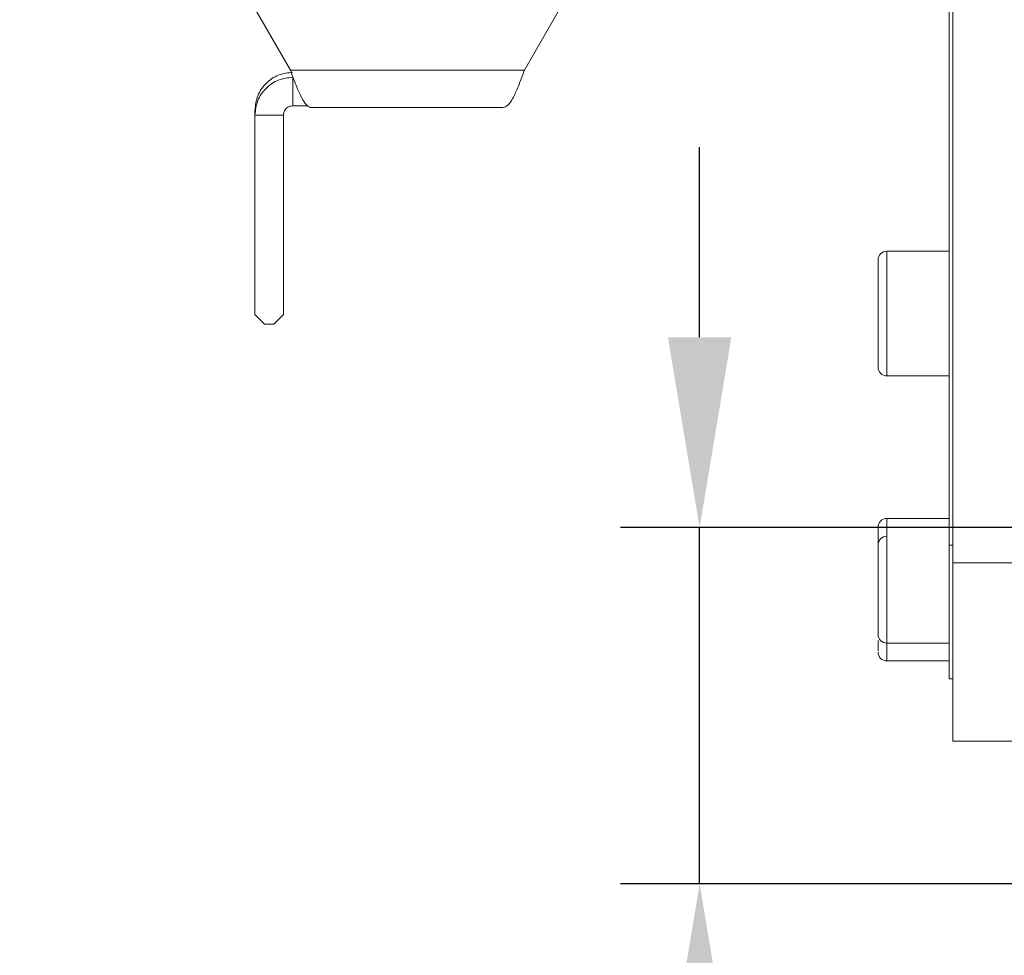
# Model space of a CAD drawing. Header units: millimetres. Extents: x 739 to 2359, y 424 to 1114.
# Tile 57 of 64: x 2205 to 2218, y 987 to 999. Entities that reach past the tile are written whole.
import ezdxf

# ---------------------------------------------------------------- set-up
doc = ezdxf.new("R2010")
doc.units = ezdxf.units.MM
doc.header["$PDSIZE"] = -1
doc.styles.get("Standard").update_dxf_attribs({"font": 'times.ttf'})
doc.dimstyles.new('ISO-25', dxfattribs={"dimtxt": 3.5, "dimasz": 2.5, "dimexe": 1.25, "dimexo": 0.625, "dimtad": 1, "dimdec": 0, "dimlfac": 8, "dimtxsty": 'Standard', "dimcen": 2.5, "dimadec": 0, "dimazin": 0, "dimtfac": 1, "dimtmove": 0, "dimatfit": 3, "dimfxl": 1, "dimarcsym": 0})

# ---------------------------------------------------------------- blocks, each defined once
blk = doc.blocks.new('*D143')
at = {"color": 0, "lineweight": -2}
for p, q in [((2213.82, 994.684), (2213.82, 997.084)), ((2232.647, 992.284), (2212.82, 992.284)), ((2213.82, 987.784), (2213.82, 992.284)), ((2228.267, 987.784), (2212.82, 987.784)), ((2213.82, 978.59), (2213.82, 985.384)), ((2206.031, 978.59), (2213.82, 978.59))]:
    blk.add_line(p, q, dxfattribs=at)
at = {"color": 0}
for points in [[(2213.42, 994.684), (2214.22, 994.684), (2213.82, 992.284)], [(2214.22, 985.384), (2213.42, 985.384), (2213.82, 987.784)]]:
    blk.add_solid(points, dxfattribs=at)
at = {"layer": 'Defpoints', "color": 0}
for p in [(2213.82, 992.284), (2232.647, 992.284), (2228.267, 987.784)]:
    blk.add_point(p, dxfattribs=at)
at = {"color": 0, "lineweight": 5, "insert": (2209.164, 982.403), "char_height": 4.5, "attachment_point": 5}
blk.add_mtext('20', dxfattribs=at)

msp = doc.modelspace()

# ---------------------------------------------------------------- linework, layer by layer
at = {"color": 7, "linetype": 'Continuous', "lineweight": 5}
for p, q in [((2217.016818, 991.834033), (2217.016818, 1031.209033)), ((2216.971818, 992.059033), (2216.971818, 1030.984033)), ((2216.971818, 995.771533), (2216.184318, 995.771533)), ((2216.071818, 994.771497), (2216.071818, 995.659033)), ((2216.071818, 994.309033), (2216.071818, 994.771497)), ((2216.184318, 994.196533), (2216.971818, 994.196533)), ((2216.971818, 992.396533), (2216.184318, 992.396533)), ((2216.971818, 990.371533), (2216.971818, 992.059033)), ((2217.016818, 989.584033), (2217.016818, 991.834033)), ((2217.016818, 991.834033), (2228.160765, 991.834033)), ((2216.184318, 990.821533), (2216.971818, 990.821533)), ((2216.184318, 990.596533), (2216.971818, 990.596533)), ((2217.016818, 990.371533), (2216.971818, 990.371533)), ((2228.219684, 989.584033), (2217.016818, 989.584033))]:
    msp.add_line(p, q, dxfattribs=at)
at = {"color": 0, "linetype": 'Continuous', "lineweight": 5}
for p, q in [((2214.930664, 1003.814044), (2211.607801, 998.058925)), ((2208.653537, 998.058925), (2205.930673, 1002.774863)), ((2216.971818, 998.611188), (2216.971818, 1001.371059)), ((2216.971818, 998.611188), (2216.971818, 997.422805)), ((2211.607801, 998.058925), (2208.653537, 998.058925)), ((2208.686296, 997.967443), (2208.686296, 997.607469)), ((2208.206288, 997.549591), (2208.206288, 997.488766)), ((2208.686296, 997.607469), (2208.878771, 997.60694)), ((2208.925606, 997.58358), (2211.335732, 997.58358)), ((2208.56629, 997.488766), (2208.206288, 997.488766)), ((2208.206288, 994.971452), (2208.206288, 997.488766)), ((2208.56629, 994.971452), (2208.56629, 997.488766)), ((2208.206288, 994.971452), (2208.326293, 994.851789)), ((2208.56629, 994.971452), (2208.446285, 994.851789)), ((2208.446285, 994.851789), (2208.326293, 994.851789))]:
    msp.add_line(p, q, dxfattribs=at)
at = {"color": 8, "linetype": 'Continuous', "lineweight": 5}
for p, q in [((2216.184318, 995.771533), (2216.184318, 994.736075)), ((2216.184318, 994.736075), (2216.184318, 994.196533)), ((2216.184318, 992.396533), (2216.184318, 990.822541)), ((2216.971818, 992.059033), (2217.016818, 992.059033)), ((2216.184318, 990.822541), (2216.184318, 990.821533)), ((2216.184318, 990.821533), (2216.184318, 990.596533))]:
    msp.add_line(p, q, dxfattribs=at)
at = {"color": 7, "linetype": 'Continuous', "lineweight": 5}
for centre, start, end in [((2216.184318, 995.659033), 90, 180), ((2216.184318, 994.309033), 180, 270), ((2216.184318, 992.284033), 90, 180), ((2216.184318, 992.059033), 90, 180), ((2216.184318, 990.934033), 180, 270), ((2216.184318, 990.709033), 180, 270)]:
    msp.add_arc(centre, 0.1125, start, end, dxfattribs=at)
at = {"color": 0, "linetype": 'Continuous', "lineweight": 5}
for points, knots in [([(2208.686296, 998.030872), (2208.623397, 998.023548), (2208.497599, 998.008899), (2208.338935, 997.897581), (2208.227929, 997.738603), (2208.213501, 997.612595), (2208.206288, 997.549591)], [0, 0, 0, 0, 0.250002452, 0.500001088, 0.750000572, 1, 1, 1, 1]), ([(2208.653537, 998.058925), (2208.674918, 997.999746), (2208.717023, 997.883211), (2208.779848, 997.733221), (2208.841943, 997.627414), (2208.890692, 997.586319), (2208.918454, 997.584141), (2208.925606, 997.58358)], [0, 0, 0, 0, 0.235632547, 0.464005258, 0.692370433, 0.920742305, 1, 1, 1, 1]), ([(2211.335732, 997.58358), (2211.357116, 997.589398), (2211.399226, 997.600856), (2211.462015, 997.695497), (2211.524153, 997.831397), (2211.572862, 997.962181), (2211.600643, 998.039104), (2211.607801, 998.058925)], [0, 0, 0, 0, 0.235628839, 0.464007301, 0.692371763, 0.920734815, 1, 1, 1, 1]), ([(2208.206288, 997.488766), (2208.2135, 997.551556), (2208.227925, 997.677132), (2208.33894, 997.835453), (2208.497596, 997.946132), (2208.623396, 997.960339), (2208.686296, 997.967443)], [0, 0, 0, 0, 0.250006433, 0.499996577, 0.749999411, 1, 1, 1, 1]), ([(2208.686296, 997.607469), (2208.670566, 997.605774), (2208.63911, 997.602384), (2208.599458, 997.574946), (2208.571687, 997.535624), (2208.568089, 997.504386), (2208.56629, 997.488766)], [0, 0, 0, 0, 0.2500305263, 0.5000070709, 0.7499841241, 1, 1, 1, 1])]:
    msp.add_open_spline(points, degree=3, knots=knots, dxfattribs=at)
at = {"color": 7, "linetype": 'Continuous', "lineweight": 5}
for points, knots in [([(2216.071818, 992.283168), (2216.071818, 992.278408), (2216.071818, 992.27106), (2216.071818, 992.195091), (2216.071818, 992.113416), (2216.071818, 992.010582), (2216.071818, 991.857599), (2216.071818, 991.644013), (2216.071818, 991.42625), (2216.071818, 991.265028), (2216.071818, 991.153332), (2216.071818, 991.060769), (2216.071818, 990.968862), (2216.071818, 990.948246), (2216.071818, 990.934897)], [0, 0, 0, 0, 0.1197214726, 0.184832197, 0.2499999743, 0.3151107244, 0.3802785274, 0.5, 0.6197214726, 0.684832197, 0.7499999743, 0.8151107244, 0.8802785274, 1, 1, 1, 1]), ([(2216.071818, 990.856145), (2216.071818, 990.84628), (2216.071818, 990.780409), (2216.071818, 990.750961), (2216.071818, 990.725924)], [0, 0, 0, 0, 0.149764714, 1, 1, 1, 1])]:
    msp.add_open_spline(points, degree=3, knots=knots, dxfattribs=at)

# ---------------------------------------------------------------- dimensions: what is measured, and where the dimension line sits
at = {"lineweight": 5}
dim = msp.add_linear_dim(base=(2213.820135, 992.284033), p1=(2228.266818, 987.784033), p2=(2232.64744, 992.284033), angle=90, text='20', dimstyle='ISO-25', override={"dimtxt": 4.5, "dimasz": 2.4, "dimexe": 1, "dimexo": 0, "dimgap": 1.524, "dimtad": 1, "dimtih": 1, "dimtoh": 1, "dimdec": 2, "dimlfac": 5, "dimzin": 0, "dimpost": '<>', "dimse1": 0, "dimse2": 0, "dimsd1": 0, "dimsd2": 0, "dimadec": 2, "dimtdec": 3, "dimtofl": 1, "dimtvp": 0.1, "dimtzin": 0}, dxfattribs=at)
dim.commit()
dim.dimension.update_dxf_attribs({"geometry": '*D143', "text_midpoint": (2209.163655, 978.590283), "dimtype": 160})

doc.saveas('drawing.dxf')
